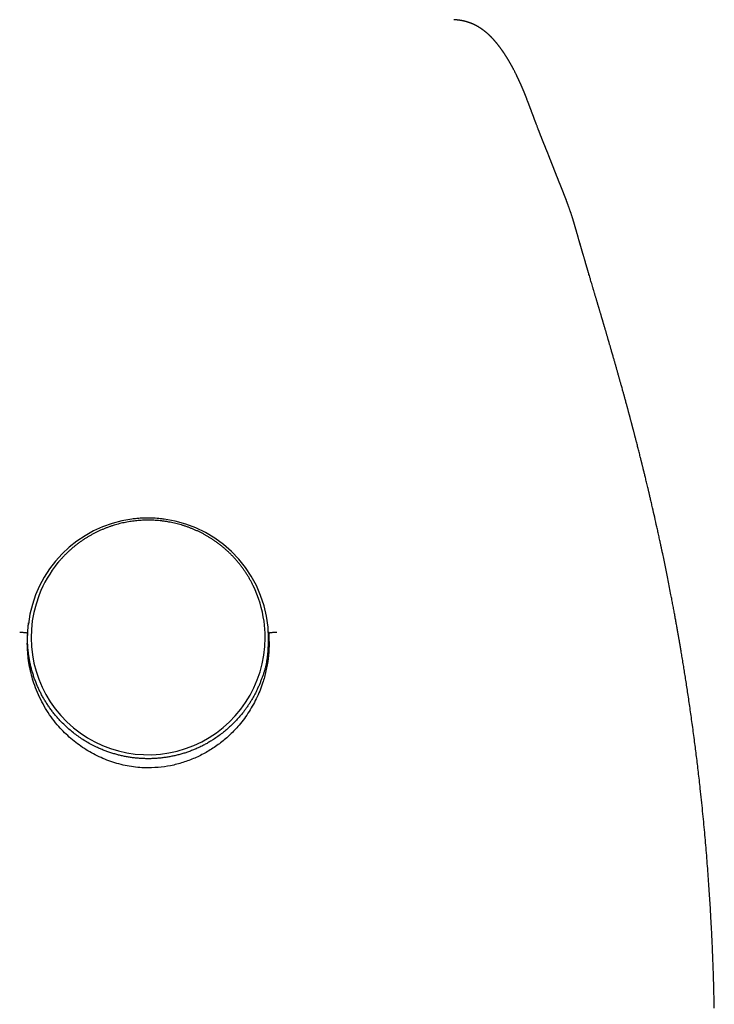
# Model space of a CAD drawing. Header units: millimetres. Extents: x 8 to 823, y 12 to 829.
# Tile 18 of 22: x 422 to 452, y 610 to 653. Entities that reach past the tile are written whole.
import ezdxf

# ---------------------------------------------------------------- set-up
doc = ezdxf.new("R2010")
doc.units = ezdxf.units.MM

msp = doc.modelspace()

# ---------------------------------------------------------------- linework, layer by layer
at = {"color": 7, "linetype": 'Continuous', "lineweight": 30}
for p, q in [((443.682, 649.839), (443.683, 649.835)), ((445.802, 644.229), (445.806, 644.216)), ((446.001, 643.535), (446.004, 643.527)), ((422.439, 628.26), (422.425, 628.222)), ((432.239, 627.07), (432.233, 627.111)), ((421.927, 626.356), (421.939, 626.591))]:
    msp.add_line(p, q, dxfattribs=at)
for centre, radius, start, end in [((427.171, 626.364), 5.24, 97.6108, 173.2596), ((427.187, 626.358), 5.245, 0.0946, 82.3964), ((427.17, 626.436), 5.071, 140.4761, 158.9181), ((427.209, 626.431), 5.07, 7.6988, 26.1358), ((427.186, 626.4), 5.098, 159.0685, 359.8602), ((427.208, 626.39), 5.076, 359.9717, 7.6966)]:
    msp.add_arc(centre, radius, start, end, dxfattribs=at)
for points, knots in [([(443.685, 649.84), (443.684, 649.843), (443.679, 649.855), (443.671, 649.876), (443.661, 649.902), (443.651, 649.926), (443.642, 649.949), (443.633, 649.972), (443.624, 649.994), (443.617, 650.013), (443.61, 650.029), (443.605, 650.042), (443.6, 650.053), (443.596, 650.063), (443.592, 650.073), (443.587, 650.086), (443.58, 650.104), (443.57, 650.128), (443.559, 650.154), (443.547, 650.182), (443.535, 650.21), (443.523, 650.239), (443.512, 650.266), (443.501, 650.293), (443.49, 650.319), (443.478, 650.344), (443.467, 650.37), (443.457, 650.395), (443.446, 650.42), (443.434, 650.446), (443.422, 650.473), (443.41, 650.501), (443.397, 650.53), (443.383, 650.56), (443.369, 650.591), (443.356, 650.619), (443.345, 650.645), (443.334, 650.667), (443.324, 650.689), (443.315, 650.709), (443.306, 650.727), (443.298, 650.744), (443.291, 650.759), (443.284, 650.775), (443.275, 650.793), (443.265, 650.815), (443.252, 650.84), (443.24, 650.866), (443.227, 650.893), (443.209, 650.928), (443.188, 650.97), (443.164, 651.018), (443.14, 651.065), (443.117, 651.11), (443.097, 651.148), (443.08, 651.181), (443.066, 651.207), (443.051, 651.234), (443.037, 651.261), (443.022, 651.287), (443.01, 651.31), (442.999, 651.33), (442.989, 651.347), (442.98, 651.364), (442.97, 651.381), (442.96, 651.398), (442.95, 651.416), (442.939, 651.435), (442.928, 651.454), (442.917, 651.473), (442.906, 651.492), (442.897, 651.508), (442.889, 651.521), (442.882, 651.532), (442.877, 651.541), (442.871, 651.551), (442.865, 651.561), (442.858, 651.573), (442.85, 651.586), (442.841, 651.6), (442.832, 651.616), (442.823, 651.631), (442.814, 651.646), (442.805, 651.659), (442.797, 651.672), (442.79, 651.684), (442.783, 651.695), (442.775, 651.707), (442.767, 651.719), (442.759, 651.733), (442.749, 651.747), (442.739, 651.763), (442.728, 651.78), (442.717, 651.797), (442.706, 651.813), (442.696, 651.828), (442.688, 651.842), (442.68, 651.853), (442.673, 651.863), (442.667, 651.872), (442.661, 651.88), (442.655, 651.89), (442.648, 651.9), (442.64, 651.912), (442.631, 651.925), (442.621, 651.939), (442.611, 651.953), (442.601, 651.968), (442.592, 651.981), (442.583, 651.994), (442.574, 652.005), (442.566, 652.017), (442.558, 652.027), (442.551, 652.037), (442.544, 652.047), (442.537, 652.057), (442.528, 652.068), (442.519, 652.081), (442.509, 652.095), (442.497, 652.11), (442.485, 652.126), (442.473, 652.141), (442.462, 652.157), (442.451, 652.171), (442.44, 652.185), (442.43, 652.198), (442.42, 652.21), (442.411, 652.221), (442.402, 652.233), (442.392, 652.245), (442.382, 652.258), (442.371, 652.271), (442.358, 652.287), (442.343, 652.305), (442.326, 652.325), (442.31, 652.344), (442.297, 652.359), (442.287, 652.371), (442.28, 652.379), (442.273, 652.387), (442.266, 652.395), (442.259, 652.403), (442.251, 652.412), (442.243, 652.421), (442.234, 652.43), (442.225, 652.441), (442.215, 652.452), (442.203, 652.464), (442.191, 652.477), (442.179, 652.489), (442.168, 652.501), (442.158, 652.511), (442.149, 652.521), (442.139, 652.531), (442.127, 652.544), (442.113, 652.558), (442.096, 652.575), (442.078, 652.592), (442.06, 652.609), (442.043, 652.626), (442.026, 652.641), (442.012, 652.655), (441.998, 652.667), (441.984, 652.68), (441.97, 652.692), (441.954, 652.706), (441.937, 652.721), (441.919, 652.736), (441.901, 652.752), (441.881, 652.768), (441.86, 652.784), (441.84, 652.801), (441.819, 652.817), (441.799, 652.832), (441.779, 652.847), (441.757, 652.863), (441.736, 652.878), (441.714, 652.893), (441.692, 652.908), (441.67, 652.923), (441.647, 652.938), (441.626, 652.951), (441.605, 652.964), (441.584, 652.977), (441.565, 652.989), (441.547, 652.999), (441.531, 653.008), (441.514, 653.018), (441.496, 653.028), (441.476, 653.038), (441.454, 653.049), (441.432, 653.061), (441.408, 653.073), (441.384, 653.085), (441.361, 653.095), (441.338, 653.105), (441.317, 653.115), (441.296, 653.124), (441.275, 653.132), (441.247, 653.144), (441.211, 653.157), (441.166, 653.173), (441.128, 653.186), (441.097, 653.196), (441.073, 653.203), (441.046, 653.211), (441.016, 653.219), (440.985, 653.227), (440.952, 653.235), (440.919, 653.242), (440.888, 653.249), (440.861, 653.254), (440.838, 653.258), (440.817, 653.262), (440.798, 653.265), (440.781, 653.267), (440.766, 653.27), (440.753, 653.271), (440.739, 653.273), (440.728, 653.275), (440.713, 653.277), (440.695, 653.279), (440.672, 653.282), (440.643, 653.285), (440.608, 653.288), (440.568, 653.292), (440.531, 653.295), (440.506, 653.296), (440.497, 653.297)], [0, 0, 0, 0, 0.001667, 0.007196, 0.012388, 0.017241, 0.021757, 0.026645, 0.031063, 0.035012, 0.038492, 0.040937, 0.043083, 0.045018, 0.047011, 0.049078, 0.053356, 0.057923, 0.063462, 0.069372, 0.075446, 0.081268, 0.087087, 0.092618, 0.097862, 0.103538, 0.108954, 0.114114, 0.119399, 0.125054, 0.131078, 0.137093, 0.14337, 0.149886, 0.156643, 0.163639, 0.168771, 0.173894, 0.178707, 0.183195, 0.187361, 0.191137, 0.194603, 0.19805, 0.201681, 0.207188, 0.213062, 0.219174, 0.225477, 0.231972, 0.243781, 0.255296, 0.266525, 0.277528, 0.288357, 0.294894, 0.301553, 0.308335, 0.315206, 0.321821, 0.328082, 0.332754, 0.337208, 0.341491, 0.345896, 0.350472, 0.355219, 0.360137, 0.365227, 0.370461, 0.375379, 0.379817, 0.383775, 0.38617, 0.388487, 0.391093, 0.394004, 0.397223, 0.400748, 0.404579, 0.409085, 0.413388, 0.417441, 0.421246, 0.424802, 0.42811, 0.431177, 0.434339, 0.437941, 0.44184, 0.446034, 0.450524, 0.45531, 0.460388, 0.465299, 0.469727, 0.473672, 0.477133, 0.480112, 0.482607, 0.4849, 0.48762, 0.49077, 0.494349, 0.498357, 0.502503, 0.506995, 0.511386, 0.515524, 0.519409, 0.523042, 0.526422, 0.529849, 0.53297, 0.535885, 0.539016, 0.542408, 0.546504, 0.550926, 0.555674, 0.560749, 0.565945, 0.570891, 0.575581, 0.580015, 0.584192, 0.588113, 0.591806, 0.595598, 0.599583, 0.60376, 0.608131, 0.612654, 0.619555, 0.626119, 0.632348, 0.638288, 0.641017, 0.643684, 0.646292, 0.648839, 0.651493, 0.654397, 0.657364, 0.660554, 0.663966, 0.6676, 0.67144, 0.676129, 0.680387, 0.684214, 0.687609, 0.690715, 0.693984, 0.697449, 0.702633, 0.70815, 0.713837, 0.719681, 0.725681, 0.730407, 0.73488, 0.739089, 0.743033, 0.746763, 0.751643, 0.756523, 0.761476, 0.766589, 0.771864, 0.777367, 0.78323, 0.788092, 0.793171, 0.798353, 0.803601, 0.808915, 0.814077, 0.818947, 0.824261, 0.829257, 0.833998, 0.838483, 0.842808, 0.847323, 0.850488, 0.853754, 0.857131, 0.860757, 0.864676, 0.868875, 0.872982, 0.877811, 0.882253, 0.886456, 0.890445, 0.894227, 0.897919, 0.901566, 0.905167, 0.912573, 0.919863, 0.927499, 0.930991, 0.93486, 0.939109, 0.943659, 0.948451, 0.953459, 0.958327, 0.962945, 0.966438, 0.969607, 0.972427, 0.974898, 0.977264, 0.978795, 0.980369, 0.981983, 0.983653, 0.98475, 0.986172, 0.987923, 0.990002, 0.99241, 0.995148, 0.998215, 1, 1, 1, 1]), ([(445.807, 644.215), (445.804, 644.228), (445.797, 644.252), (445.787, 644.285), (445.779, 644.313), (445.773, 644.335), (445.768, 644.353), (445.763, 644.37), (445.757, 644.39), (445.75, 644.415), (445.741, 644.443), (445.732, 644.472), (445.723, 644.502), (445.714, 644.532), (445.705, 644.562), (445.697, 644.589), (445.689, 644.614), (445.681, 644.64), (445.672, 644.669), (445.661, 644.702), (445.65, 644.737), (445.639, 644.772), (445.627, 644.807), (445.616, 644.839), (445.606, 644.871), (445.594, 644.906), (445.582, 644.943), (445.568, 644.983), (445.553, 645.024), (445.539, 645.066), (445.524, 645.109), (445.509, 645.149), (445.495, 645.187), (445.483, 645.221), (445.471, 645.253), (445.46, 645.284), (445.449, 645.314), (445.438, 645.343), (445.427, 645.373), (445.415, 645.404), (445.404, 645.434), (445.393, 645.463), (445.383, 645.489), (445.373, 645.514), (445.363, 645.54), (445.352, 645.569), (445.34, 645.599), (445.329, 645.628), (445.319, 645.654), (445.31, 645.678), (445.302, 645.699), (445.294, 645.718), (445.286, 645.738), (445.277, 645.761), (445.268, 645.785), (445.258, 645.809), (445.248, 645.834), (445.239, 645.857), (445.231, 645.878), (445.224, 645.897), (445.217, 645.914), (445.21, 645.93), (445.203, 645.948), (445.195, 645.968), (445.186, 645.99), (445.177, 646.014), (445.167, 646.038), (445.158, 646.062), (445.149, 646.085), (445.14, 646.106), (445.132, 646.127), (445.124, 646.147), (445.116, 646.166), (445.109, 646.183), (445.103, 646.2), (445.096, 646.217), (445.088, 646.236), (445.08, 646.256), (445.071, 646.278), (445.062, 646.3), (445.054, 646.322), (445.045, 646.345), (445.035, 646.368), (445.026, 646.392), (445.017, 646.415), (445.007, 646.439), (444.997, 646.464), (444.986, 646.491), (444.976, 646.517), (444.966, 646.542), (444.958, 646.563), (444.95, 646.582), (444.943, 646.599), (444.936, 646.617), (444.929, 646.636), (444.921, 646.657), (444.912, 646.68), (444.902, 646.705), (444.892, 646.73), (444.882, 646.756), (444.872, 646.78), (444.863, 646.804), (444.855, 646.825), (444.848, 646.843), (444.842, 646.858), (444.837, 646.871), (444.831, 646.886), (444.825, 646.902), (444.818, 646.919), (444.811, 646.937), (444.804, 646.956), (444.797, 646.974), (444.79, 646.992), (444.783, 647.01), (444.777, 647.026), (444.771, 647.04), (444.765, 647.054), (444.76, 647.068), (444.754, 647.084), (444.747, 647.101), (444.739, 647.121), (444.731, 647.143), (444.722, 647.166), (444.713, 647.188), (444.705, 647.209), (444.697, 647.228), (444.69, 647.246), (444.683, 647.265), (444.675, 647.286), (444.665, 647.309), (444.656, 647.333), (444.646, 647.357), (444.634, 647.387), (444.621, 647.421), (444.605, 647.459), (444.591, 647.495), (444.579, 647.525), (444.569, 647.55), (444.56, 647.571), (444.551, 647.593), (444.542, 647.616), (444.532, 647.641), (444.521, 647.668), (444.51, 647.695), (444.499, 647.722), (444.488, 647.748), (444.478, 647.773), (444.468, 647.797), (444.458, 647.822), (444.448, 647.848), (444.437, 647.874), (444.427, 647.9), (444.417, 647.924), (444.408, 647.947), (444.399, 647.968), (444.392, 647.988), (444.384, 648.007), (444.377, 648.025), (444.369, 648.043), (444.363, 648.06), (444.356, 648.077), (444.348, 648.096), (444.341, 648.115), (444.333, 648.133), (444.326, 648.152), (444.318, 648.172), (444.309, 648.195), (444.299, 648.22), (444.289, 648.247), (444.277, 648.277), (444.265, 648.307), (444.254, 648.336), (444.243, 648.365), (444.232, 648.392), (444.222, 648.418), (444.212, 648.444), (444.202, 648.471), (444.191, 648.497), (444.178, 648.531), (444.162, 648.573), (444.144, 648.622), (444.125, 648.67), (444.107, 648.718), (444.092, 648.756), (444.081, 648.787), (444.073, 648.809), (444.064, 648.83), (444.057, 648.851), (444.049, 648.872), (444.041, 648.893), (444.032, 648.916), (444.022, 648.942), (444.012, 648.97), (444, 649), (443.989, 649.032), (443.977, 649.063), (443.965, 649.094), (443.954, 649.123), (443.944, 649.152), (443.933, 649.179), (443.924, 649.205), (443.914, 649.231), (443.905, 649.256), (443.895, 649.281), (443.887, 649.304), (443.877, 649.329), (443.867, 649.356), (443.855, 649.387), (443.843, 649.419), (443.833, 649.446), (443.826, 649.466), (443.821, 649.48), (443.815, 649.493), (443.81, 649.507), (443.806, 649.52), (443.801, 649.533), (443.795, 649.547), (443.788, 649.565), (443.781, 649.585), (443.772, 649.608), (443.762, 649.634), (443.752, 649.661), (443.74, 649.691), (443.729, 649.721), (443.716, 649.754), (443.703, 649.788), (443.692, 649.815), (443.686, 649.832), (443.684, 649.836)], [0, 0, 0, 0, 0.004017, 0.00757, 0.01066, 0.013289, 0.015546, 0.017726, 0.019852, 0.023612, 0.027354, 0.031381, 0.035223, 0.039296, 0.043344, 0.047048, 0.050408, 0.053424, 0.057735, 0.062338, 0.067273, 0.072632, 0.077142, 0.081853, 0.086365, 0.09061, 0.096534, 0.102252, 0.108136, 0.11419, 0.12042, 0.126826, 0.131948, 0.136931, 0.141741, 0.146378, 0.150872, 0.155577, 0.159855, 0.164366, 0.16897, 0.173226, 0.177102, 0.180757, 0.184796, 0.189243, 0.194098, 0.198561, 0.20263, 0.206285, 0.209525, 0.212396, 0.215496, 0.219011, 0.22294, 0.226813, 0.23082, 0.234511, 0.237869, 0.240894, 0.243541, 0.246077, 0.248922, 0.252089, 0.255653, 0.259551, 0.263611, 0.267502, 0.271216, 0.274755, 0.278117, 0.281458, 0.284539, 0.287361, 0.289976, 0.292828, 0.296017, 0.299332, 0.302947, 0.306767, 0.310447, 0.313956, 0.318184, 0.322135, 0.32595, 0.33002, 0.334367, 0.338992, 0.343845, 0.347843, 0.351486, 0.354774, 0.357709, 0.360638, 0.363922, 0.367559, 0.371551, 0.37603, 0.380462, 0.384803, 0.389056, 0.393219, 0.397134, 0.400053, 0.402571, 0.404721, 0.407159, 0.410142, 0.412869, 0.415932, 0.419293, 0.422532, 0.425531, 0.428596, 0.431363, 0.433831, 0.436065, 0.438479, 0.441149, 0.444075, 0.447256, 0.451205, 0.455201, 0.458934, 0.462405, 0.465614, 0.46856, 0.471533, 0.475112, 0.479016, 0.483167, 0.48722, 0.491136, 0.497969, 0.5044, 0.510499, 0.516303, 0.5199, 0.523472, 0.527187, 0.531271, 0.535725, 0.540549, 0.545468, 0.55025, 0.554892, 0.559397, 0.563694, 0.568179, 0.573017, 0.578209, 0.582889, 0.587506, 0.591833, 0.595872, 0.599621, 0.603081, 0.606787, 0.610121, 0.613355, 0.616559, 0.620333, 0.624063, 0.62775, 0.631404, 0.635321, 0.639643, 0.644711, 0.650241, 0.656233, 0.662291, 0.668331, 0.674056, 0.679467, 0.684916, 0.690184, 0.69555, 0.701016, 0.706584, 0.716711, 0.726881, 0.737076, 0.747228, 0.757015, 0.761842, 0.766564, 0.771181, 0.775694, 0.780105, 0.784676, 0.789576, 0.795346, 0.801514, 0.808081, 0.815046, 0.822409, 0.82885, 0.835527, 0.841997, 0.848137, 0.853948, 0.859429, 0.865466, 0.871046, 0.876168, 0.881187, 0.887894, 0.89496, 0.902383, 0.909872, 0.913134, 0.916332, 0.919467, 0.922539, 0.925548, 0.928495, 0.93165, 0.935856, 0.940628, 0.945966, 0.95187, 0.958341, 0.965379, 0.972534, 0.980193, 0.988357, 0.997025, 1, 1, 1, 1]), ([(446.004, 643.527), (446.003, 643.528), (446, 643.538), (445.995, 643.556), (445.989, 643.577), (445.983, 643.597), (445.978, 643.615), (445.973, 643.632), (445.969, 643.648), (445.965, 643.663), (445.961, 643.676), (445.956, 643.692), (445.949, 643.718), (445.939, 643.751), (445.929, 643.79), (445.918, 643.827), (445.909, 643.859), (445.9, 643.89), (445.89, 643.926), (445.879, 643.964), (445.87, 643.998), (445.862, 644.023), (445.856, 644.044), (445.85, 644.066), (445.843, 644.091), (445.835, 644.118), (445.826, 644.15), (445.817, 644.183), (445.809, 644.211), (445.805, 644.225), (445.804, 644.229)], [0, 0, 0, 0, 0.005432, 0.034895, 0.068046, 0.10499, 0.146855, 0.186886, 0.223783, 0.257545, 0.286744, 0.317761, 0.353355, 0.406354, 0.458504, 0.503681, 0.541644, 0.573313, 0.614753, 0.670157, 0.707833, 0.737882, 0.763129, 0.790886, 0.821536, 0.855988, 0.89551, 0.941932, 0.981745, 1, 1, 1, 1]), ([(451.849, 610.277), (451.848, 610.282), (451.843, 610.511), (451.832, 610.963), (451.817, 611.51), (451.803, 611.934), (451.793, 612.234), (451.781, 612.536), (451.769, 612.837), (451.756, 613.14), (451.741, 613.445), (451.726, 613.758), (451.708, 614.096), (451.687, 614.462), (451.663, 614.857), (451.637, 615.266), (451.609, 615.689), (451.577, 616.125), (451.543, 616.575), (451.507, 617.026), (451.468, 617.476), (451.428, 617.924), (451.385, 618.385), (451.339, 618.856), (451.289, 619.34), (451.241, 619.785), (451.196, 620.187), (451.156, 620.538), (451.115, 620.882), (451.074, 621.218), (451.033, 621.544), (450.99, 621.881), (450.945, 622.226), (450.897, 622.578), (450.85, 622.919), (450.803, 623.251), (450.756, 623.572), (450.71, 623.884), (450.665, 624.183), (450.62, 624.47), (450.577, 624.745), (450.535, 625.008), (450.5, 625.224), (450.472, 625.397), (450.451, 625.527), (450.43, 625.65), (450.411, 625.764), (450.394, 625.865), (450.379, 625.956), (450.367, 626.022), (450.359, 626.068), (450.354, 626.097), (450.35, 626.123), (450.346, 626.148), (450.342, 626.169), (450.338, 626.191), (450.334, 626.217), (450.328, 626.251), (450.321, 626.292), (450.313, 626.339), (450.304, 626.39), (450.295, 626.442), (450.279, 626.531), (450.256, 626.66), (450.226, 626.831), (450.193, 627.014), (450.158, 627.206), (450.122, 627.406), (450.083, 627.613), (450.043, 627.827), (450.002, 628.042), (449.954, 628.293), (449.899, 628.576), (449.837, 628.888), (449.777, 629.19), (449.717, 629.483), (449.658, 629.768), (449.613, 629.983), (449.583, 630.127), (449.568, 630.199), (449.554, 630.262), (449.543, 630.314), (449.534, 630.357), (449.525, 630.401), (449.514, 630.45), (449.501, 630.512), (449.484, 630.592), (449.463, 630.687), (449.44, 630.793), (449.417, 630.901), (449.393, 631.009), (449.369, 631.117), (449.322, 631.327), (449.252, 631.639), (449.181, 631.95), (449.133, 632.159), (449.109, 632.264), (449.086, 632.364), (449.065, 632.452), (449.048, 632.526), (449.035, 632.578), (449.026, 632.616), (449.019, 632.649), (449.009, 632.69), (448.997, 632.74), (448.984, 632.798), (448.968, 632.863), (448.948, 632.949), (448.923, 633.05), (448.896, 633.162), (448.871, 633.266), (448.848, 633.363), (448.826, 633.451), (448.807, 633.532), (448.788, 633.609), (448.771, 633.677), (448.756, 633.736), (448.744, 633.787), (448.731, 633.838), (448.719, 633.889), (448.706, 633.938), (448.696, 633.981), (448.687, 634.015), (448.681, 634.041), (448.675, 634.066), (448.667, 634.095), (448.658, 634.132), (448.647, 634.177), (448.631, 634.242), (448.61, 634.325), (448.584, 634.425), (448.559, 634.526), (448.533, 634.626), (448.508, 634.726), (448.483, 634.824), (448.461, 634.909), (448.443, 634.978), (448.43, 635.029), (448.418, 635.074), (448.408, 635.114), (448.398, 635.152), (448.387, 635.195), (448.374, 635.246), (448.359, 635.301), (448.344, 635.358), (448.33, 635.412), (448.317, 635.462), (448.306, 635.505), (448.296, 635.544), (448.286, 635.579), (448.278, 635.61), (448.27, 635.641), (448.261, 635.675), (448.25, 635.717), (448.237, 635.767), (448.223, 635.818), (448.21, 635.867), (448.199, 635.91), (448.189, 635.947), (448.18, 635.979), (448.172, 636.009), (448.165, 636.037), (448.157, 636.066), (448.148, 636.1), (448.137, 636.142), (448.122, 636.196), (448.106, 636.256), (448.09, 636.316), (448.076, 636.366), (448.065, 636.409), (448.053, 636.453), (448.039, 636.504), (448.02, 636.572), (447.999, 636.65), (447.977, 636.732), (447.956, 636.807), (447.938, 636.872), (447.922, 636.932), (447.905, 636.993), (447.886, 637.06), (447.865, 637.137), (447.842, 637.222), (447.817, 637.311), (447.793, 637.396), (447.772, 637.472), (447.754, 637.538), (447.738, 637.595), (447.723, 637.646), (447.709, 637.697), (447.693, 637.753), (447.675, 637.818), (447.655, 637.888), (447.635, 637.96), (447.616, 638.026), (447.599, 638.088), (447.581, 638.151), (447.562, 638.216), (447.543, 638.282), (447.525, 638.346), (447.508, 638.407), (447.489, 638.471), (447.47, 638.539), (447.448, 638.614), (447.425, 638.694), (447.401, 638.778), (447.377, 638.862), (447.355, 638.938), (447.336, 639.004), (447.32, 639.059), (447.305, 639.111), (447.289, 639.164), (447.275, 639.213), (447.263, 639.254), (447.253, 639.29), (447.242, 639.327), (447.229, 639.37), (447.215, 639.419), (447.199, 639.473), (447.182, 639.533), (447.163, 639.595), (447.146, 639.654), (447.131, 639.707), (447.115, 639.76), (447.098, 639.818), (447.082, 639.873), (447.068, 639.922), (447.056, 639.961), (447.045, 640), (447.033, 640.039), (447.022, 640.076), (447.013, 640.108), (447.004, 640.137), (446.995, 640.168), (446.985, 640.203), (446.974, 640.239), (446.964, 640.272), (446.955, 640.302), (446.946, 640.334), (446.933, 640.376), (446.92, 640.422), (446.905, 640.473), (446.889, 640.525), (446.874, 640.578), (446.859, 640.628), (446.843, 640.681), (446.829, 640.729), (446.817, 640.769), (446.808, 640.8), (446.798, 640.834), (446.787, 640.871), (446.776, 640.908), (446.766, 640.94), (446.757, 640.97), (446.748, 641.002), (446.737, 641.038), (446.726, 641.074), (446.715, 641.113), (446.701, 641.16), (446.684, 641.218), (446.665, 641.28), (446.647, 641.339), (446.624, 641.417), (446.594, 641.518), (446.56, 641.635), (446.523, 641.759), (446.491, 641.865), (446.456, 641.985), (446.422, 642.1), (446.385, 642.224), (446.358, 642.315), (446.338, 642.381), (446.33, 642.41), (446.321, 642.44), (446.312, 642.472), (446.302, 642.506), (446.293, 642.535), (446.286, 642.558), (446.279, 642.582), (446.271, 642.61), (446.261, 642.642), (446.252, 642.674), (446.244, 642.703), (446.236, 642.728), (446.229, 642.754), (446.22, 642.783), (446.209, 642.822), (446.196, 642.866), (446.183, 642.909), (446.171, 642.949), (446.159, 642.993), (446.146, 643.035), (446.136, 643.071), (446.127, 643.101), (446.118, 643.134), (446.107, 643.171), (446.095, 643.21), (446.084, 643.248), (446.075, 643.28), (446.067, 643.307), (446.06, 643.331), (446.054, 643.354), (446.046, 643.38), (446.038, 643.409), (446.029, 643.439), (446.022, 643.464), (446.016, 643.485), (446.01, 643.506), (446.005, 643.523), (446.002, 643.533), (446.001, 643.535)], [0, 0, 0, 0, 0.000452, 0.019354, 0.03827, 0.046738, 0.05522, 0.063718, 0.07223, 0.080757, 0.089315, 0.098111, 0.107206, 0.117968, 0.12912, 0.140664, 0.1526, 0.164927, 0.177647, 0.190759, 0.203124, 0.215818, 0.228843, 0.242198, 0.255884, 0.269901, 0.280058, 0.290047, 0.299798, 0.309313, 0.31859, 0.32763, 0.337979, 0.348, 0.35769, 0.367052, 0.376264, 0.385134, 0.39366, 0.401843, 0.409684, 0.417181, 0.424334, 0.428191, 0.431939, 0.435501, 0.438735, 0.441639, 0.444213, 0.446457, 0.44734, 0.448159, 0.448914, 0.449606, 0.450233, 0.450796, 0.451456, 0.452446, 0.453686, 0.455035, 0.45648, 0.457984, 0.459545, 0.464091, 0.469036, 0.474261, 0.479751, 0.485508, 0.491421, 0.497591, 0.503822, 0.509924, 0.519199, 0.528162, 0.536813, 0.545202, 0.553409, 0.561437, 0.563763, 0.565861, 0.567659, 0.569155, 0.570351, 0.571445, 0.572879, 0.574662, 0.576796, 0.579772, 0.582876, 0.585988, 0.589105, 0.59223, 0.595361, 0.607364, 0.619292, 0.622396, 0.625492, 0.628487, 0.631064, 0.633197, 0.634886, 0.635608, 0.636553, 0.637745, 0.639186, 0.640874, 0.642811, 0.644855, 0.648392, 0.651653, 0.654638, 0.657531, 0.660106, 0.662384, 0.664612, 0.666864, 0.668336, 0.66982, 0.671313, 0.672817, 0.674324, 0.675626, 0.676629, 0.677284, 0.677922, 0.678786, 0.679878, 0.681198, 0.682745, 0.685552, 0.688564, 0.691548, 0.694504, 0.697433, 0.700335, 0.703205, 0.704935, 0.706465, 0.707796, 0.708927, 0.709953, 0.71124, 0.712727, 0.714454, 0.716162, 0.717788, 0.719331, 0.720555, 0.721706, 0.722753, 0.723694, 0.724531, 0.725515, 0.726752, 0.728288, 0.729927, 0.731386, 0.732662, 0.733768, 0.734698, 0.735574, 0.736428, 0.73726, 0.738219, 0.739466, 0.741003, 0.743091, 0.744901, 0.746421, 0.747657, 0.748782, 0.750381, 0.75231, 0.754912, 0.757483, 0.759784, 0.76178, 0.763458, 0.765254, 0.767326, 0.769672, 0.772293, 0.775192, 0.77785, 0.780195, 0.782231, 0.783992, 0.785489, 0.786956, 0.788719, 0.79077, 0.793044, 0.795336, 0.797459, 0.799278, 0.801184, 0.803412, 0.805532, 0.807447, 0.80944, 0.811401, 0.81359, 0.815987, 0.818576, 0.821372, 0.824131, 0.826729, 0.828782, 0.83058, 0.832195, 0.833897, 0.835784, 0.837019, 0.838045, 0.839289, 0.840779, 0.842346, 0.844162, 0.846179, 0.848417, 0.850432, 0.852143, 0.853845, 0.855787, 0.858048, 0.859515, 0.860808, 0.86211, 0.863524, 0.864878, 0.86598, 0.86687, 0.867896, 0.869203, 0.870557, 0.871686, 0.872639, 0.873766, 0.875134, 0.877116, 0.878647, 0.88056, 0.882663, 0.884273, 0.886128, 0.888327, 0.889512, 0.890528, 0.891741, 0.893201, 0.894625, 0.89581, 0.896795, 0.897982, 0.8994, 0.9008, 0.901969, 0.903787, 0.906082, 0.908554, 0.910854, 0.9129, 0.917452, 0.922484, 0.926755, 0.931314, 0.935708, 0.940915, 0.945087, 0.950751, 0.952058, 0.953175, 0.954257, 0.955685, 0.957214, 0.958389, 0.959263, 0.960156, 0.961337, 0.962777, 0.964136, 0.965321, 0.966343, 0.967242, 0.968554, 0.970017, 0.97223, 0.974017, 0.975407, 0.977424, 0.979551, 0.980788, 0.98203, 0.983356, 0.984943, 0.986752, 0.988377, 0.989751, 0.990924, 0.991893, 0.992784, 0.993796, 0.995082, 0.996393, 0.997405, 0.998126, 0.998837, 0.999789, 1, 1, 1, 1]), ([(427.781, 631.478), (427.734, 631.483), (427.667, 631.49), (427.568, 631.499), (427.484, 631.504), (427.384, 631.509), (427.278, 631.512), (427.167, 631.513), (427.052, 631.511), (426.935, 631.507), (426.815, 631.5), (426.694, 631.489), (426.571, 631.476), (426.447, 631.459), (426.323, 631.439), (426.198, 631.416), (426.073, 631.39), (425.948, 631.361), (425.823, 631.328), (425.699, 631.291), (425.575, 631.252), (425.451, 631.209), (425.329, 631.163), (425.207, 631.113), (425.086, 631.06), (424.966, 631.004), (424.848, 630.945), (424.731, 630.883), (424.615, 630.817), (424.501, 630.748), (424.389, 630.677), (424.278, 630.602), (424.169, 630.524), (424.062, 630.443), (423.957, 630.359), (423.854, 630.273), (423.754, 630.184), (423.655, 630.091), (423.56, 629.997), (423.466, 629.899), (423.375, 629.799), (423.306, 629.72), (423.269, 629.674), (423.26, 629.663)], [0, 0, 0, 0, 0.028337, 0.039659, 0.058483, 0.07802, 0.098979, 0.120862, 0.143472, 0.166648, 0.190277, 0.214276, 0.23858, 0.263141, 0.287921, 0.312889, 0.338021, 0.363297, 0.388701, 0.414218, 0.439837, 0.465549, 0.491344, 0.517216, 0.543158, 0.569165, 0.595232, 0.621355, 0.647529, 0.673753, 0.700022, 0.726334, 0.752687, 0.779078, 0.805506, 0.831969, 0.858465, 0.884993, 0.911552, 0.93814, 0.964757, 0.991401, 1, 1, 1, 1]), ([(426.784, 631.589), (426.752, 631.587), (426.689, 631.581), (426.586, 631.571), (426.516, 631.562), (426.477, 631.557)], [0, 0, 0, 0, 0.309981, 0.619961, 1, 1, 1, 1]), ([(427.573, 631.589), (427.523, 631.592), (427.424, 631.599), (427.283, 631.603), (427.151, 631.604), (427.029, 631.602), (426.906, 631.598), (426.825, 631.592), (426.784, 631.589)], [0, 0, 0, 0, 0.189849, 0.379853, 0.534679, 0.689589, 0.844752, 1, 1, 1, 1]), ([(427.881, 631.557), (427.853, 631.561), (427.798, 631.568), (427.696, 631.579), (427.621, 631.585), (427.573, 631.589)], [0, 0, 0, 0, 0.26933, 0.538661, 1, 1, 1, 1]), ([(431.76, 628.665), (431.757, 628.672), (431.733, 628.722), (431.686, 628.812), (431.619, 628.935), (431.547, 629.057), (431.473, 629.176), (431.395, 629.294), (431.313, 629.41), (431.229, 629.523), (431.141, 629.634), (431.05, 629.743), (430.955, 629.85), (430.858, 629.954), (430.757, 630.055), (430.654, 630.154), (430.547, 630.25), (430.437, 630.343), (430.325, 630.434), (430.21, 630.521), (430.096, 630.603), (429.984, 630.678), (429.874, 630.748), (429.762, 630.816), (429.649, 630.88), (429.534, 630.941), (429.418, 631), (429.3, 631.055), (429.181, 631.107), (429.061, 631.157), (428.94, 631.203), (428.818, 631.246), (428.695, 631.285), (428.572, 631.322), (428.449, 631.355), (428.328, 631.384), (428.209, 631.41), (428.101, 631.43), (428.007, 631.447), (427.903, 631.463), (427.829, 631.472), (427.781, 631.478)], [0, 0, 0, 0, 0.004704, 0.032373, 0.060073, 0.087805, 0.115571, 0.143373, 0.171212, 0.199091, 0.227011, 0.254976, 0.282988, 0.311051, 0.339168, 0.367343, 0.395582, 0.423891, 0.452276, 0.480745, 0.509307, 0.534962, 0.560612, 0.586253, 0.611883, 0.637502, 0.663105, 0.688689, 0.714251, 0.739782, 0.765274, 0.790713, 0.816076, 0.841325, 0.866394, 0.891149, 0.915271, 0.937798, 0.95602, 0.971673, 1, 1, 1, 1]), ([(421.941, 626.587), (421.946, 626.689), (421.951, 626.841), (421.971, 626.992), (421.977, 627.041)], [0, 0, 0, 0, 0.672203, 1, 1, 1, 1]), ([(421.937, 626.591), (421.937, 626.591), (421.935, 626.593), (421.917, 626.597), (421.884, 626.603), (421.837, 626.609), (421.779, 626.615), (421.715, 626.621), (421.651, 626.625), (421.61, 626.627), (421.59, 626.628)], [0, 0, 0, 0, 0.03169, 0.16776, 0.309013, 0.452, 0.597915, 0.7399, 0.874694, 1, 1, 1, 1]), ([(432.436, 626.59), (432.434, 626.6), (432.431, 626.614), (432.426, 626.654), (432.425, 626.656), (432.425, 626.646), (432.425, 626.625), (432.426, 626.599), (432.428, 626.565), (432.43, 626.486), (432.431, 626.42), (432.431, 626.367)], [0, 0, 0, 0, 0.495525, 0.621412, 0.688487, 0.744567, 0.769461, 0.794803, 0.824305, 0.860418, 1, 1, 1, 1]), ([(432.793, 626.63), (432.773, 626.629), (432.732, 626.627), (432.668, 626.623), (432.603, 626.617), (432.548, 626.612), (432.501, 626.606), (432.466, 626.601), (432.442, 626.595), (432.438, 626.591), (432.436, 626.59)], [0, 0, 0, 0, 0.114268, 0.237198, 0.366695, 0.499787, 0.612527, 0.736292, 0.867099, 1, 1, 1, 1]), ([(427.197, 620.729), (427.073, 620.732), (426.825, 620.737), (426.456, 620.781), (426.093, 620.851), (425.736, 620.946), (425.387, 621.067), (425.048, 621.211), (424.719, 621.379), (424.404, 621.568), (424.102, 621.778), (423.815, 622.008), (423.546, 622.256), (423.278, 622.54), (423.017, 622.862), (422.769, 623.225), (422.55, 623.606), (422.362, 624.004), (422.214, 624.392), (422.102, 624.767), (422.02, 625.125), (421.961, 625.487), (421.928, 625.853), (421.918, 626.22), (421.934, 626.465), (421.941, 626.587)], [0, 0, 0, 0, 0.041926, 0.083686, 0.125354, 0.166984, 0.20861, 0.250251, 0.291914, 0.333596, 0.375287, 0.416974, 0.458646, 0.500293, 0.550264, 0.600276, 0.650319, 0.700374, 0.750415, 0.79209, 0.833728, 0.875327, 0.91689, 0.958437, 1, 1, 1, 1]), ([(432.421, 626.367), (432.418, 626.28), (432.412, 626.106), (432.398, 625.845), (432.381, 625.627), (432.359, 625.454), (432.338, 625.324), (432.312, 625.195), (432.281, 625.066), (432.245, 624.939), (432.203, 624.807), (432.155, 624.671), (432.101, 624.53), (432.045, 624.39), (431.986, 624.251), (431.923, 624.114), (431.856, 623.979), (431.785, 623.845), (431.71, 623.713), (431.631, 623.583), (431.548, 623.456), (431.461, 623.33), (431.355, 623.185), (431.226, 623.022), (431.071, 622.845), (430.908, 622.673), (430.737, 622.509), (430.559, 622.353), (430.372, 622.204), (430.179, 622.064), (429.996, 621.944), (429.828, 621.841), (429.674, 621.755), (429.518, 621.674), (429.358, 621.598), (429.196, 621.528), (429.031, 621.463), (428.864, 621.404), (428.694, 621.35), (428.523, 621.302), (428.351, 621.26), (428.178, 621.224), (428.005, 621.194), (427.831, 621.169), (427.655, 621.15), (427.479, 621.137), (427.302, 621.13), (427.125, 621.129), (426.948, 621.134), (426.771, 621.145), (426.595, 621.162), (426.419, 621.185), (426.246, 621.213), (426.073, 621.248), (425.901, 621.288), (425.73, 621.334), (425.56, 621.386), (425.393, 621.443), (425.227, 621.506), (425.063, 621.575), (424.877, 621.661), (424.672, 621.765), (424.451, 621.893), (424.236, 622.031), (424.03, 622.178), (423.832, 622.334), (423.642, 622.499), (423.479, 622.654), (423.339, 622.799), (423.221, 622.93), (423.108, 623.064), (422.998, 623.203), (422.894, 623.346), (422.794, 623.492), (422.699, 623.641), (422.609, 623.794), (422.524, 623.95), (422.445, 624.109), (422.372, 624.269), (422.304, 624.431), (422.241, 624.596), (422.184, 624.763), (422.133, 624.932), (422.087, 625.102), (422.047, 625.275), (422.013, 625.449), (421.985, 625.624), (421.958, 625.835), (421.937, 626.083), (421.933, 626.272), (421.932, 626.367)], [0, 0, 0, 0, 0.015885, 0.031776, 0.047681, 0.055659, 0.063637, 0.071658, 0.079679, 0.087741, 0.095813, 0.104941, 0.114076, 0.123229, 0.132382, 0.141558, 0.150733, 0.159945, 0.169157, 0.1784, 0.187643, 0.196916, 0.206196, 0.220455, 0.234743, 0.249083, 0.263454, 0.277889, 0.292353, 0.306871, 0.321418, 0.332091, 0.342774, 0.353473, 0.364171, 0.37492, 0.385668, 0.396422, 0.407176, 0.417979, 0.428782, 0.439433, 0.450096, 0.460772, 0.471448, 0.482173, 0.492897, 0.503627, 0.514356, 0.525136, 0.535916, 0.546583, 0.557263, 0.567956, 0.57865, 0.589391, 0.600133, 0.610879, 0.621625, 0.63242, 0.643216, 0.658776, 0.674262, 0.689785, 0.705094, 0.720439, 0.735619, 0.750833, 0.761504, 0.772187, 0.782885, 0.793583, 0.80433, 0.815077, 0.825828, 0.83658, 0.84738, 0.858181, 0.86885, 0.87953, 0.890226, 0.900921, 0.911666, 0.92241, 0.933159, 0.943907, 0.954704, 0.965501, 0.982725, 1, 1, 1, 1]), ([(432.436, 626.59), (432.446, 626.406), (432.466, 626.038), (432.423, 625.488), (432.328, 624.946), (432.163, 624.357), (431.909, 623.734), (431.546, 623.098), (431.141, 622.563), (430.715, 622.126), (430.293, 621.774), (429.836, 621.467), (429.348, 621.207), (428.836, 620.999), (428.303, 620.846), (427.755, 620.748), (427.383, 620.735), (427.197, 620.729)], [0, 0, 0, 0, 0.062332, 0.12467, 0.187085, 0.24959, 0.332987, 0.41637, 0.499638, 0.562103, 0.62463, 0.687176, 0.7497, 0.812181, 0.874644, 0.937186, 1, 1, 1, 1])]:
    msp.add_open_spline(points, degree=3, knots=knots, dxfattribs=at)

doc.saveas('drawing.dxf')
